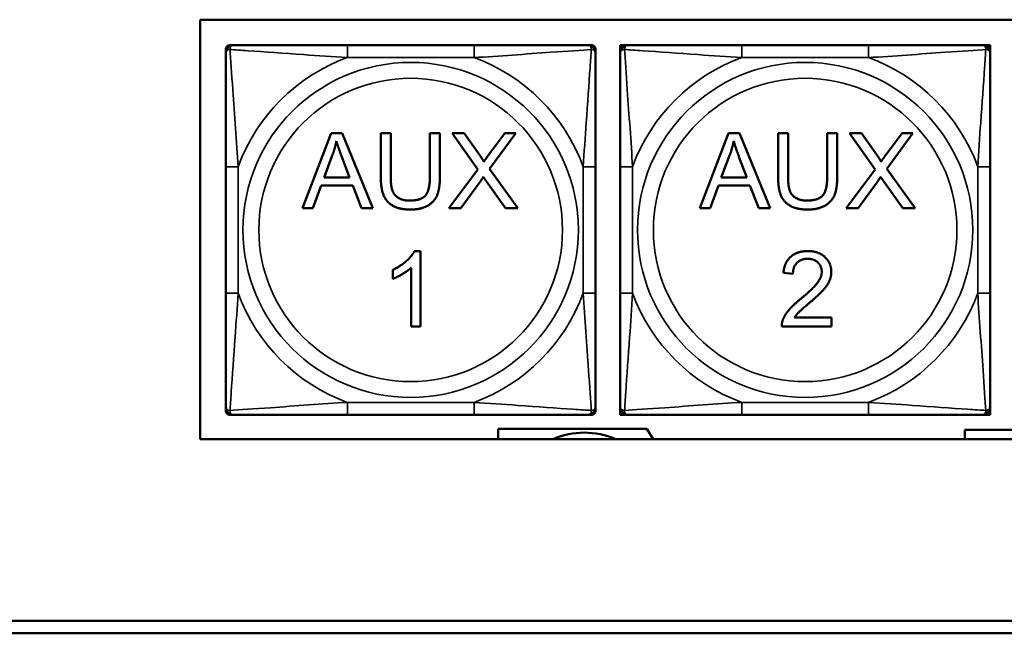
# Model space of a CAD drawing. Header units: inches. Extents: x -32 to 29.2, y -14.4 to 22.6.
# Tile 65 of 256: x -19.2 to -17.7, y -6.2 to -5.2. Entities that reach past the tile are written whole.
import ezdxf

# ---------------------------------------------------------------- set-up
doc = ezdxf.new("R2010")
doc.units = ezdxf.units.IN
doc.header["$MEASUREMENT"] = 0
doc.layers.add('Visible (ANSI)', color=7, linetype='Continuous', lineweight=50)
doc.layers.add('Visible Narrow (ANSI)', color=7, linetype='Continuous', lineweight=35)

msp = doc.modelspace()

# ---------------------------------------------------------------- linework, layer by layer
at = {"layer": 'Visible (ANSI)'}
for p, q in [((-18.9578, -5.873), (-18.9578, -5.2025)), ((-18.9578, -5.2025), (-13.8724, -5.2025)), ((-18.917, -5.2552), (-18.917, -5.2493)), ((-18.911, -5.2434), (-18.9051, -5.2434)), ((-18.5205, -5.2434), (-18.7228, -5.2434)), ((-18.3382, -5.2434), (-18.3323, -5.2434)), ((-18.3264, -5.2493), (-18.3264, -5.2552)), ((-18.287, -5.2434), (-18.281, -5.2434)), ((-18.287, -5.2493), (-18.287, -5.2434)), ((-18.287, -5.2552), (-18.287, -5.2493)), ((-18.281, -5.2434), (-18.2751, -5.2434)), ((-17.8905, -5.2434), (-18.0928, -5.2434)), ((-17.7082, -5.2434), (-17.7023, -5.2434)), ((-17.7023, -5.2434), (-17.6964, -5.2434)), ((-17.6964, -5.2434), (-17.6964, -5.2493)), ((-17.6964, -5.2493), (-17.6964, -5.2552)), ((-18.7946, -5.504), (-18.7485, -5.384)), ((-18.7485, -5.384), (-18.7313, -5.384)), ((-18.7313, -5.384), (-18.6823, -5.504)), ((-18.6694, -5.4534), (-18.6694, -5.384)), ((-18.6694, -5.384), (-18.6535, -5.384)), ((-18.6535, -5.384), (-18.6535, -5.4533)), ((-18.5909, -5.4533), (-18.5909, -5.384)), ((-18.5909, -5.384), (-18.575, -5.384)), ((-18.575, -5.384), (-18.575, -5.4534)), ((-18.5143, -5.4418), (-18.5552, -5.384)), ((-18.5552, -5.384), (-18.5364, -5.384)), ((-18.5364, -5.384), (-18.5144, -5.4148)), ((-18.454, -5.384), (-18.4956, -5.4411)), ((-18.4952, -5.4159), (-18.4713, -5.384)), ((-18.4713, -5.384), (-18.454, -5.384)), ((-18.1601, -5.504), (-18.114, -5.384)), ((-18.114, -5.384), (-18.0968, -5.384)), ((-18.0968, -5.384), (-18.0478, -5.504)), ((-18.0349, -5.4534), (-18.0349, -5.384)), ((-18.0349, -5.384), (-18.019, -5.384)), ((-18.019, -5.384), (-18.019, -5.4533)), ((-17.9565, -5.4533), (-17.9565, -5.384)), ((-17.9565, -5.384), (-17.9405, -5.384)), ((-17.9405, -5.384), (-17.9405, -5.4534)), ((-17.8799, -5.4418), (-17.9208, -5.384)), ((-17.9208, -5.384), (-17.9019, -5.384)), ((-17.9019, -5.384), (-17.88, -5.4148)), ((-17.8195, -5.384), (-17.8611, -5.4411)), ((-17.8608, -5.4159), (-17.8368, -5.384)), ((-17.8368, -5.384), (-17.8195, -5.384)), ((-18.76, -5.4548), (-18.7468, -5.4196)), ((-18.7318, -5.4215), (-18.7192, -5.4548)), ((-18.1256, -5.4548), (-18.1123, -5.4196)), ((-18.0974, -5.4215), (-18.0848, -5.4548)), ((-18.917, -5.4375), (-18.917, -5.6398)), ((-18.3264, -5.6398), (-18.3264, -5.4375)), ((-18.287, -5.4375), (-18.287, -5.6398)), ((-17.6964, -5.6398), (-17.6964, -5.4375)), ((-18.7192, -5.4548), (-18.76, -5.4548)), ((-18.5607, -5.504), (-18.5143, -5.4418)), ((-18.4956, -5.4411), (-18.4507, -5.504)), ((-18.0848, -5.4548), (-18.1256, -5.4548)), ((-17.9263, -5.504), (-17.8799, -5.4418)), ((-17.8611, -5.4411), (-17.8162, -5.504)), ((-18.7646, -5.4677), (-18.7778, -5.504)), ((-18.7143, -5.4677), (-18.7646, -5.4677)), ((-18.7004, -5.504), (-18.7143, -5.4677)), ((-18.5112, -5.4624), (-18.5416, -5.504)), ((-18.4702, -5.504), (-18.5005, -5.4612)), ((-18.1301, -5.4677), (-18.1433, -5.504)), ((-18.0798, -5.4677), (-18.1301, -5.4677)), ((-18.0659, -5.504), (-18.0798, -5.4677)), ((-17.8768, -5.4624), (-17.9072, -5.504)), ((-17.8357, -5.504), (-17.8661, -5.4612)), ((-18.7778, -5.504), (-18.7946, -5.504)), ((-18.6823, -5.504), (-18.7004, -5.504)), ((-18.5416, -5.504), (-18.5607, -5.504)), ((-18.4507, -5.504), (-18.4702, -5.504)), ((-18.1433, -5.504), (-18.1601, -5.504)), ((-18.0478, -5.504), (-18.0659, -5.504)), ((-17.9072, -5.504), (-17.9263, -5.504)), ((-17.8162, -5.504), (-17.8357, -5.504)), ((-18.6157, -5.5724), (-18.6062, -5.5724)), ((-18.6062, -5.5724), (-18.6062, -5.6929)), ((-18.6504, -5.6168), (-18.6504, -5.6025)), ((-18.6209, -5.6929), (-18.6209, -5.599)), ((-18.0112, -5.6086), (-18.0264, -5.6071)), ((-18.0086, -5.6787), (-17.9498, -5.6787)), ((-17.9498, -5.6787), (-17.9498, -5.6929)), ((-18.6062, -5.6929), (-18.6209, -5.6929)), ((-17.9498, -5.6929), (-18.0291, -5.6929)), ((-18.917, -5.828), (-18.917, -5.8221)), ((-18.3264, -5.8221), (-18.3264, -5.828)), ((-18.287, -5.828), (-18.287, -5.8221)), ((-18.287, -5.8339), (-18.287, -5.828)), ((-17.6964, -5.8221), (-17.6964, -5.828)), ((-17.6964, -5.828), (-17.6964, -5.8339)), ((-18.9051, -5.8339), (-18.911, -5.8339)), ((-18.7228, -5.8339), (-18.5205, -5.8339)), ((-18.3323, -5.8339), (-18.3382, -5.8339)), ((-18.281, -5.8339), (-18.287, -5.8339)), ((-18.2751, -5.8339), (-18.281, -5.8339)), ((-18.0928, -5.8339), (-17.8905, -5.8339)), ((-17.7023, -5.8339), (-17.7082, -5.8339)), ((-17.6964, -5.8339), (-17.7023, -5.8339)), ((-18.4822, -5.873), (-18.4822, -5.8566)), ((-18.4822, -5.8566), (-18.2444, -5.8566)), ((-18.2444, -5.8566), (-18.2344, -5.873)), ((-17.7367, -5.873), (-17.7367, -5.8583)), ((-17.7367, -5.8583), (-17.2568, -5.8583)), ((-13.8724, -5.873), (-18.9578, -5.873)), ((-27.8004, -6.1634), (-17.5129, -6.1634)), ((-17.5129, -6.1834), (-27.8004, -6.1834))]:
    msp.add_line(p, q, dxfattribs=at)
for centre, radius, start, end in [((-18.911, -5.2493), 0.00591, 90, 180), ((-18.9051, -5.2552), 0.0118, 90, 180), ((-18.3382, -5.2552), 0.0118, 0, 90), ((-18.3323, -5.2493), 0.00591, 0, 90), ((-18.281, -5.2493), 0.00591, 90, 180), ((-18.2751, -5.2552), 0.0118, 90, 180), ((-17.7082, -5.2552), 0.0118, 0, 90), ((-17.7023, -5.2493), 0.00591, 0, 90), ((-18.9051, -5.8221), 0.0118, 180, 270), ((-18.911, -5.828), 0.00591, 180, 270), ((-18.3382, -5.8221), 0.0118, 270, 0), ((-18.3323, -5.828), 0.00591, 270, 0), ((-18.2751, -5.8221), 0.0118, 180, 270), ((-18.281, -5.828), 0.00591, 180, 270), ((-17.7082, -5.8221), 0.0118, 270, 0), ((-17.7023, -5.828), 0.00591, 270, 0), ((-18.3444, -5.9866), 0.124, 66.2963, 113.7037)]:
    msp.add_arc(centre, radius, start, end, dxfattribs=at)
for points, knots in [([(-18.7228, -5.2434), (-18.7465, -5.2434), (-18.7705, -5.2434), (-18.7938, -5.2434), (-18.8245, -5.2434), (-18.8554, -5.2434), (-18.8786, -5.2434), (-18.8907, -5.2434), (-18.9003, -5.2434), (-18.9051, -5.2434)], [0.2569537, 0.2569537, 0.2569537, 0.2569537, 0.4371919, 0.4371919, 0.4371919, 0.6739428, 0.6739428, 0.6739428, 0.7963818, 0.7963818, 0.7963818, 0.7963818]), ([(-18.3382, -5.2434), (-18.3439, -5.2434), (-18.3564, -5.2434), (-18.3717, -5.2434), (-18.3951, -5.2434), (-18.4242, -5.2434), (-18.4533, -5.2434), (-18.4755, -5.2434), (-18.4981, -5.2434), (-18.5205, -5.2434)], [-0.7968224, -0.7968224, -0.7968224, -0.7968224, -0.6514613, -0.6514613, -0.6514613, -0.427691, -0.427691, -0.427691, -0.2569517, -0.2569517, -0.2569517, -0.2569517]), ([(-18.0928, -5.2434), (-18.1165, -5.2434), (-18.1405, -5.2434), (-18.1638, -5.2434), (-18.1945, -5.2434), (-18.2254, -5.2434), (-18.2486, -5.2434), (-18.2607, -5.2434), (-18.2703, -5.2434), (-18.2751, -5.2434)], [0.2569537, 0.2569537, 0.2569537, 0.2569537, 0.4371919, 0.4371919, 0.4371919, 0.6739428, 0.6739428, 0.6739428, 0.7963818, 0.7963818, 0.7963818, 0.7963818]), ([(-17.7082, -5.2434), (-17.7139, -5.2434), (-17.7264, -5.2434), (-17.7417, -5.2434), (-17.7651, -5.2434), (-17.7942, -5.2434), (-17.8233, -5.2434), (-17.8455, -5.2434), (-17.8681, -5.2434), (-17.8905, -5.2434)], [-0.7968224, -0.7968224, -0.7968224, -0.7968224, -0.6514613, -0.6514613, -0.6514613, -0.427691, -0.427691, -0.427691, -0.2569517, -0.2569517, -0.2569517, -0.2569517]), ([(-18.917, -5.2552), (-18.917, -5.2609), (-18.917, -5.2734), (-18.917, -5.2886), (-18.917, -5.312), (-18.917, -5.3412), (-18.917, -5.3702), (-18.917, -5.3924), (-18.917, -5.4151), (-18.917, -5.4375)], [-0.7968224, -0.7968224, -0.7968224, -0.7968224, -0.6514613, -0.6514613, -0.6514613, -0.427691, -0.427691, -0.427691, -0.2569517, -0.2569517, -0.2569517, -0.2569517]), ([(-18.3264, -5.4375), (-18.3264, -5.4138), (-18.3264, -5.3898), (-18.3264, -5.3665), (-18.3264, -5.3358), (-18.3264, -5.3049), (-18.3264, -5.2817), (-18.3264, -5.2697), (-18.3264, -5.26), (-18.3264, -5.2552)], [0.2569537, 0.2569537, 0.2569537, 0.2569537, 0.4371919, 0.4371919, 0.4371919, 0.6739428, 0.6739428, 0.6739428, 0.7963818, 0.7963818, 0.7963818, 0.7963818]), ([(-18.287, -5.2552), (-18.287, -5.2609), (-18.287, -5.2734), (-18.287, -5.2886), (-18.287, -5.312), (-18.287, -5.3412), (-18.287, -5.3702), (-18.287, -5.3924), (-18.287, -5.4151), (-18.287, -5.4375)], [-0.7968224, -0.7968224, -0.7968224, -0.7968224, -0.6514613, -0.6514613, -0.6514613, -0.427691, -0.427691, -0.427691, -0.2569517, -0.2569517, -0.2569517, -0.2569517]), ([(-17.6964, -5.4375), (-17.6964, -5.4138), (-17.6964, -5.3898), (-17.6964, -5.3665), (-17.6964, -5.3358), (-17.6964, -5.3049), (-17.6964, -5.2817), (-17.6964, -5.2697), (-17.6964, -5.26), (-17.6964, -5.2552)], [0.2569537, 0.2569537, 0.2569537, 0.2569537, 0.4371919, 0.4371919, 0.4371919, 0.6739428, 0.6739428, 0.6739428, 0.7963818, 0.7963818, 0.7963818, 0.7963818]), ([(-18.917, -5.6398), (-18.917, -5.6635), (-18.917, -5.6874), (-18.917, -5.7108), (-18.917, -5.7415), (-18.917, -5.7724), (-18.917, -5.7956), (-18.917, -5.8076), (-18.917, -5.8173), (-18.917, -5.8221)], [0.2569537, 0.2569537, 0.2569537, 0.2569537, 0.4371919, 0.4371919, 0.4371919, 0.6739428, 0.6739428, 0.6739428, 0.7963818, 0.7963818, 0.7963818, 0.7963818]), ([(-18.3264, -5.8221), (-18.3264, -5.8164), (-18.3264, -5.8039), (-18.3264, -5.7887), (-18.3264, -5.7652), (-18.3264, -5.7361), (-18.3264, -5.707), (-18.3264, -5.6849), (-18.3264, -5.6622), (-18.3264, -5.6398)], [-0.7968224, -0.7968224, -0.7968224, -0.7968224, -0.6514613, -0.6514613, -0.6514613, -0.427691, -0.427691, -0.427691, -0.2569517, -0.2569517, -0.2569517, -0.2569517]), ([(-18.287, -5.6398), (-18.287, -5.6635), (-18.287, -5.6874), (-18.287, -5.7108), (-18.287, -5.7415), (-18.287, -5.7724), (-18.287, -5.7956), (-18.287, -5.8076), (-18.287, -5.8173), (-18.287, -5.8221)], [0.2569537, 0.2569537, 0.2569537, 0.2569537, 0.4371919, 0.4371919, 0.4371919, 0.6739428, 0.6739428, 0.6739428, 0.7963818, 0.7963818, 0.7963818, 0.7963818]), ([(-17.6964, -5.8221), (-17.6964, -5.8164), (-17.6964, -5.8039), (-17.6964, -5.7887), (-17.6964, -5.7652), (-17.6964, -5.7361), (-17.6964, -5.707), (-17.6964, -5.6849), (-17.6964, -5.6622), (-17.6964, -5.6398)], [-0.7968224, -0.7968224, -0.7968224, -0.7968224, -0.6514613, -0.6514613, -0.6514613, -0.427691, -0.427691, -0.427691, -0.2569517, -0.2569517, -0.2569517, -0.2569517]), ([(-18.9051, -5.8339), (-18.8994, -5.8339), (-18.8869, -5.8339), (-18.8717, -5.8339), (-18.8483, -5.8339), (-18.8191, -5.8339), (-18.7901, -5.8339), (-18.7679, -5.8339), (-18.7452, -5.8339), (-18.7228, -5.8339)], [-0.7968224, -0.7968224, -0.7968224, -0.7968224, -0.6514613, -0.6514613, -0.6514613, -0.427691, -0.427691, -0.427691, -0.2569517, -0.2569517, -0.2569517, -0.2569517]), ([(-18.5205, -5.8339), (-18.4969, -5.8339), (-18.4729, -5.8339), (-18.4495, -5.8339), (-18.4188, -5.8339), (-18.388, -5.8339), (-18.3647, -5.8339), (-18.3527, -5.8339), (-18.3431, -5.8339), (-18.3382, -5.8339)], [0.2569537, 0.2569537, 0.2569537, 0.2569537, 0.4371919, 0.4371919, 0.4371919, 0.6739428, 0.6739428, 0.6739428, 0.7963818, 0.7963818, 0.7963818, 0.7963818]), ([(-18.2751, -5.8339), (-18.2694, -5.8339), (-18.2569, -5.8339), (-18.2417, -5.8339), (-18.2183, -5.8339), (-18.1891, -5.8339), (-18.1601, -5.8339), (-18.1379, -5.8339), (-18.1152, -5.8339), (-18.0928, -5.8339)], [-0.7968224, -0.7968224, -0.7968224, -0.7968224, -0.6514613, -0.6514613, -0.6514613, -0.427691, -0.427691, -0.427691, -0.2569517, -0.2569517, -0.2569517, -0.2569517]), ([(-17.8905, -5.8339), (-17.8669, -5.8339), (-17.8429, -5.8339), (-17.8195, -5.8339), (-17.7888, -5.8339), (-17.758, -5.8339), (-17.7347, -5.8339), (-17.7227, -5.8339), (-17.7131, -5.8339), (-17.7082, -5.8339)], [0.2569537, 0.2569537, 0.2569537, 0.2569537, 0.4371919, 0.4371919, 0.4371919, 0.6739428, 0.6739428, 0.6739428, 0.7963818, 0.7963818, 0.7963818, 0.7963818])]:
    msp.add_open_spline(points, degree=3, knots=knots, dxfattribs=at)
for points in [[(-18.7468, -5.4196), (-18.7426, -5.4082), (-18.7403, -5.3966)], [(-18.7403, -5.3966), (-18.7375, -5.4063), (-18.7318, -5.4215)], [(-18.1123, -5.4196), (-18.1082, -5.4082), (-18.1058, -5.3966)], [(-18.1058, -5.3966), (-18.1031, -5.4063), (-18.0974, -5.4215)], [(-18.5144, -5.4148), (-18.5076, -5.4243), (-18.5048, -5.4295)], [(-18.5048, -5.4295), (-18.5008, -5.4231), (-18.4952, -5.4159)], [(-17.88, -5.4148), (-17.8731, -5.4243), (-17.8704, -5.4295)], [(-17.8704, -5.4295), (-17.8664, -5.4231), (-17.8608, -5.4159)], [(-18.6219, -5.506), (-18.6387, -5.506), (-18.6602, -5.4944), (-18.6694, -5.4724), (-18.6694, -5.4534)], [(-18.6535, -5.4533), (-18.6535, -5.4688), (-18.6477, -5.4836), (-18.6335, -5.4917), (-18.6233, -5.4917)], [(-18.6233, -5.4917), (-18.6058, -5.4917), (-18.5909, -5.4758), (-18.5909, -5.4533)], [(-18.575, -5.4534), (-18.575, -5.4715), (-18.5831, -5.4927), (-18.6045, -5.506), (-18.6219, -5.506)], [(-18.5056, -5.4538), (-18.5095, -5.4599), (-18.5112, -5.4624)], [(-18.5005, -5.4612), (-18.5031, -5.4576), (-18.5056, -5.4538)], [(-17.9875, -5.506), (-18.0043, -5.506), (-18.0258, -5.4944), (-18.0349, -5.4724), (-18.0349, -5.4534)], [(-18.019, -5.4533), (-18.019, -5.4688), (-18.0132, -5.4836), (-17.9991, -5.4917), (-17.9888, -5.4917)], [(-17.9888, -5.4917), (-17.9714, -5.4917), (-17.9565, -5.4758), (-17.9565, -5.4533)], [(-17.9405, -5.4534), (-17.9405, -5.4715), (-17.9487, -5.4927), (-17.9701, -5.506), (-17.9875, -5.506)], [(-17.8711, -5.4538), (-17.875, -5.4599), (-17.8768, -5.4624)], [(-17.8661, -5.4612), (-17.8686, -5.4576), (-17.8711, -5.4538)], [(-18.6504, -5.6025), (-18.6381, -5.5967), (-18.6196, -5.5802), (-18.6157, -5.5724)], [(-18.0264, -5.6071), (-18.0248, -5.5902), (-18.0045, -5.5724), (-17.9874, -5.5724)], [(-17.9874, -5.5724), (-17.9701, -5.5724), (-17.95, -5.5915), (-17.95, -5.6057)], [(-17.9878, -5.5846), (-17.9984, -5.5846), (-18.0111, -5.5974), (-18.0112, -5.6086)], [(-17.9652, -5.6053), (-17.9652, -5.5966), (-17.9777, -5.5846), (-17.9878, -5.5846)], [(-18.6209, -5.599), (-18.6263, -5.6041), (-18.6435, -5.6142), (-18.6504, -5.6168)], [(-17.9984, -5.6485), (-17.9789, -5.6324), (-17.9652, -5.6138), (-17.9652, -5.6053)], [(-17.95, -5.6057), (-17.95, -5.6129), (-17.9559, -5.6268), (-17.9696, -5.6422), (-17.9854, -5.6556)], [(-18.0274, -5.6826), (-18.0244, -5.6745), (-18.011, -5.6588), (-17.9984, -5.6485)], [(-17.9854, -5.6556), (-17.9987, -5.6667), (-18.0062, -5.6747), (-18.0086, -5.6787)], [(-18.0291, -5.6929), (-18.0293, -5.6876), (-18.0274, -5.6826)]]:
    msp.add_open_spline(points, degree=2, dxfattribs=at)
at = {"layer": 'Visible Narrow (ANSI)'}
for p, q in [((-18.7228, -5.2434), (-18.7228, -5.2631)), ((-18.5205, -5.2434), (-18.5205, -5.2631)), ((-18.0928, -5.2434), (-18.0928, -5.2631)), ((-17.8905, -5.2434), (-17.8905, -5.2631)), ((-18.7228, -5.2631), (-18.5205, -5.2631)), ((-18.0928, -5.2631), (-17.8905, -5.2631)), ((-18.917, -5.4375), (-18.8973, -5.4375)), ((-18.8973, -5.6398), (-18.8973, -5.4375)), ((-18.3461, -5.4375), (-18.3461, -5.6398)), ((-18.3264, -5.4375), (-18.3461, -5.4375)), ((-18.287, -5.4375), (-18.2673, -5.4375)), ((-18.2673, -5.6398), (-18.2673, -5.4375)), ((-17.7161, -5.4375), (-17.7161, -5.6398)), ((-17.6964, -5.4375), (-17.7161, -5.4375)), ((-18.917, -5.6398), (-18.8973, -5.6398)), ((-18.3264, -5.6398), (-18.3461, -5.6398)), ((-18.287, -5.6398), (-18.2673, -5.6398)), ((-17.6964, -5.6398), (-17.7161, -5.6398)), ((-18.5205, -5.8142), (-18.7228, -5.8142)), ((-18.7228, -5.8339), (-18.7228, -5.8142)), ((-18.5205, -5.8339), (-18.5205, -5.8142)), ((-17.8905, -5.8142), (-18.0928, -5.8142)), ((-18.0928, -5.8339), (-18.0928, -5.8142)), ((-17.8905, -5.8339), (-17.8905, -5.8142))]:
    msp.add_line(p, q, dxfattribs=at)
for centre, radius in [((-18.6217, -5.5386), 0.2678), ((-17.9917, -5.5386), 0.2678), ((-18.6217, -5.5386), 0.2424), ((-17.9917, -5.5386), 0.2424)]:
    msp.add_circle(centre, radius, dxfattribs=at)
for centre, start, end in [((-18.6217, -5.5386), 110.1547, 159.8453), ((-18.6217, -5.5386), 20.1547, 69.8453), ((-17.9917, -5.5386), 110.1547, 159.8453), ((-17.9917, -5.5386), 20.1547, 69.8453), ((-18.6217, -5.5386), 200.1547, 249.8453), ((-18.6217, -5.5386), 290.1547, 339.8453), ((-17.9917, -5.5386), 200.1547, 249.8453), ((-17.9917, -5.5386), 290.1547, 339.8453)]:
    msp.add_arc(centre, 0.2936, start, end, dxfattribs=at)
for points, knots in [([(-18.917, -5.2552), (-18.917, -5.2546), (-18.9169, -5.2541), (-18.9166, -5.2533), (-18.9165, -5.2529), (-18.9161, -5.2523), (-18.9159, -5.2521), (-18.9156, -5.2518), (-18.9155, -5.2517), (-18.915, -5.2513), (-18.9147, -5.2511), (-18.9138, -5.2507), (-18.9131, -5.2505), (-18.9117, -5.2503), (-18.9109, -5.2502), (-18.9101, -5.2502)], [-0.0532704, -0.0532704, -0.0532704, -0.0532704, -0.04377373, -0.04377373, -0.03521335, -0.03521335, -0.02986312, -0.02986312, -0.02651922, -0.02651922, -0.01983142, -0.01983142, -0.00913095, -0.00913095, 0.00023197, 0.00023197, 0.00023197, 0.00023197]), ([(-18.9101, -5.2502), (-18.9101, -5.2494), (-18.9101, -5.2486), (-18.9098, -5.2472), (-18.9096, -5.2465), (-18.9092, -5.2456), (-18.909, -5.2453), (-18.9087, -5.2449), (-18.9086, -5.2447), (-18.9082, -5.2444), (-18.908, -5.2443), (-18.9075, -5.2439), (-18.9071, -5.2437), (-18.9062, -5.2434), (-18.9057, -5.2434), (-18.9051, -5.2434)], [-0.00023197, -0.00023197, -0.00023197, -0.00023197, 0.00913095, 0.00913095, 0.01983142, 0.01983142, 0.02651922, 0.02651922, 0.02986312, 0.02986312, 0.03521335, 0.03521335, 0.04377373, 0.04377373, 0.0532704, 0.0532704, 0.0532704, 0.0532704]), ([(-18.9101, -5.2502), (-18.9024, -5.2507), (-18.8924, -5.2514), (-18.8554, -5.2538), (-18.8237, -5.2561), (-18.7694, -5.26), (-18.7462, -5.2616), (-18.7228, -5.2631)], [-0.7478145, -0.7478145, -0.7478145, -0.7478145, -0.6493253, -0.6493253, -0.427691, -0.427691, -0.2569537, -0.2569537, -0.2569537, -0.2569537]), ([(-18.8973, -5.4375), (-18.8997, -5.397), (-18.903, -5.3547), (-18.9076, -5.289), (-18.9092, -5.2646), (-18.9101, -5.2502)], [0.2569517, 0.2569517, 0.2569517, 0.2569517, 0.5559983, 0.5559983, 0.7482818, 0.7482818, 0.7482818, 0.7482818]), ([(-18.5205, -5.2631), (-18.4801, -5.2607), (-18.4377, -5.2574), (-18.372, -5.2527), (-18.3476, -5.2511), (-18.3333, -5.2502)], [0.2569517, 0.2569517, 0.2569517, 0.2569517, 0.5559983, 0.5559983, 0.7482818, 0.7482818, 0.7482818, 0.7482818]), ([(-18.3333, -5.2502), (-18.3337, -5.2579), (-18.3344, -5.2679), (-18.3369, -5.3049), (-18.3392, -5.3366), (-18.343, -5.3909), (-18.3447, -5.4141), (-18.3461, -5.4375)], [-0.7478145, -0.7478145, -0.7478145, -0.7478145, -0.6493253, -0.6493253, -0.427691, -0.427691, -0.2569537, -0.2569537, -0.2569537, -0.2569537]), ([(-18.3382, -5.2434), (-18.3377, -5.2434), (-18.3372, -5.2434), (-18.3363, -5.2437), (-18.3359, -5.2439), (-18.3353, -5.2443), (-18.3351, -5.2444), (-18.3348, -5.2447), (-18.3347, -5.2449), (-18.3344, -5.2453), (-18.3342, -5.2456), (-18.3337, -5.2465), (-18.3335, -5.2472), (-18.3333, -5.2486), (-18.3332, -5.2494), (-18.3333, -5.2502)], [-0.0532704, -0.0532704, -0.0532704, -0.0532704, -0.04377373, -0.04377373, -0.03521335, -0.03521335, -0.02986312, -0.02986312, -0.02651922, -0.02651922, -0.01983142, -0.01983142, -0.00913095, -0.00913095, 0.00023197, 0.00023197, 0.00023197, 0.00023197]), ([(-18.3333, -5.2502), (-18.3324, -5.2502), (-18.3317, -5.2503), (-18.3302, -5.2505), (-18.3295, -5.2507), (-18.3286, -5.2511), (-18.3283, -5.2513), (-18.3279, -5.2517), (-18.3278, -5.2518), (-18.3275, -5.2521), (-18.3273, -5.2523), (-18.3269, -5.2529), (-18.3267, -5.2533), (-18.3265, -5.2541), (-18.3264, -5.2546), (-18.3264, -5.2552)], [-0.00023197, -0.00023197, -0.00023197, -0.00023197, 0.00913095, 0.00913095, 0.01983142, 0.01983142, 0.02651922, 0.02651922, 0.02986312, 0.02986312, 0.03521335, 0.03521335, 0.04377373, 0.04377373, 0.0532704, 0.0532704, 0.0532704, 0.0532704]), ([(-18.287, -5.2552), (-18.287, -5.2546), (-18.2869, -5.2541), (-18.2866, -5.2533), (-18.2865, -5.2529), (-18.2861, -5.2523), (-18.2859, -5.2521), (-18.2856, -5.2518), (-18.2855, -5.2517), (-18.285, -5.2513), (-18.2847, -5.2511), (-18.2838, -5.2507), (-18.2831, -5.2505), (-18.2817, -5.2503), (-18.2809, -5.2502), (-18.2801, -5.2502)], [-0.0532704, -0.0532704, -0.0532704, -0.0532704, -0.04377373, -0.04377373, -0.03521335, -0.03521335, -0.02986312, -0.02986312, -0.02651922, -0.02651922, -0.01983142, -0.01983142, -0.00913095, -0.00913095, 0.00023197, 0.00023197, 0.00023197, 0.00023197]), ([(-18.2801, -5.2502), (-18.2801, -5.2494), (-18.2801, -5.2486), (-18.2798, -5.2472), (-18.2796, -5.2465), (-18.2792, -5.2456), (-18.279, -5.2453), (-18.2787, -5.2449), (-18.2786, -5.2447), (-18.2782, -5.2444), (-18.278, -5.2443), (-18.2775, -5.2439), (-18.2771, -5.2437), (-18.2762, -5.2434), (-18.2757, -5.2434), (-18.2751, -5.2434)], [-0.00023197, -0.00023197, -0.00023197, -0.00023197, 0.00913095, 0.00913095, 0.01983142, 0.01983142, 0.02651922, 0.02651922, 0.02986312, 0.02986312, 0.03521335, 0.03521335, 0.04377373, 0.04377373, 0.0532704, 0.0532704, 0.0532704, 0.0532704]), ([(-18.2801, -5.2502), (-18.2724, -5.2507), (-18.2624, -5.2514), (-18.2254, -5.2538), (-18.1937, -5.2561), (-18.1394, -5.26), (-18.1162, -5.2616), (-18.0928, -5.2631)], [-0.7478145, -0.7478145, -0.7478145, -0.7478145, -0.6493253, -0.6493253, -0.427691, -0.427691, -0.2569537, -0.2569537, -0.2569537, -0.2569537]), ([(-18.2673, -5.4375), (-18.2697, -5.397), (-18.273, -5.3547), (-18.2776, -5.289), (-18.2792, -5.2646), (-18.2801, -5.2502)], [0.2569517, 0.2569517, 0.2569517, 0.2569517, 0.5559983, 0.5559983, 0.7482818, 0.7482818, 0.7482818, 0.7482818]), ([(-17.8905, -5.2631), (-17.8501, -5.2607), (-17.8077, -5.2574), (-17.742, -5.2527), (-17.7176, -5.2511), (-17.7033, -5.2502)], [0.2569517, 0.2569517, 0.2569517, 0.2569517, 0.5559983, 0.5559983, 0.7482818, 0.7482818, 0.7482818, 0.7482818]), ([(-17.7033, -5.2502), (-17.7037, -5.2579), (-17.7044, -5.2679), (-17.7069, -5.3049), (-17.7092, -5.3366), (-17.713, -5.3909), (-17.7147, -5.4141), (-17.7161, -5.4375)], [-0.7478145, -0.7478145, -0.7478145, -0.7478145, -0.6493253, -0.6493253, -0.427691, -0.427691, -0.2569537, -0.2569537, -0.2569537, -0.2569537]), ([(-17.7082, -5.2434), (-17.7077, -5.2434), (-17.7072, -5.2434), (-17.7063, -5.2437), (-17.7059, -5.2439), (-17.7053, -5.2443), (-17.7051, -5.2444), (-17.7048, -5.2447), (-17.7047, -5.2449), (-17.7044, -5.2453), (-17.7042, -5.2456), (-17.7037, -5.2465), (-17.7035, -5.2472), (-17.7033, -5.2486), (-17.7032, -5.2494), (-17.7033, -5.2502)], [-0.0532704, -0.0532704, -0.0532704, -0.0532704, -0.04377373, -0.04377373, -0.03521335, -0.03521335, -0.02986312, -0.02986312, -0.02651922, -0.02651922, -0.01983142, -0.01983142, -0.00913095, -0.00913095, 0.00023197, 0.00023197, 0.00023197, 0.00023197]), ([(-17.7033, -5.2502), (-17.7024, -5.2502), (-17.7017, -5.2503), (-17.7002, -5.2505), (-17.6995, -5.2507), (-17.6986, -5.2511), (-17.6983, -5.2513), (-17.6979, -5.2517), (-17.6978, -5.2518), (-17.6975, -5.2521), (-17.6973, -5.2523), (-17.6969, -5.2529), (-17.6967, -5.2533), (-17.6965, -5.2541), (-17.6964, -5.2546), (-17.6964, -5.2552)], [-0.00023197, -0.00023197, -0.00023197, -0.00023197, 0.00913095, 0.00913095, 0.01983142, 0.01983142, 0.02651922, 0.02651922, 0.02986312, 0.02986312, 0.03521335, 0.03521335, 0.04377373, 0.04377373, 0.0532704, 0.0532704, 0.0532704, 0.0532704]), ([(-18.9101, -5.8271), (-18.9096, -5.8194), (-18.909, -5.8094), (-18.9065, -5.7724), (-18.9042, -5.7406), (-18.9003, -5.6864), (-18.8987, -5.6632), (-18.8973, -5.6398)], [-0.7478145, -0.7478145, -0.7478145, -0.7478145, -0.6493253, -0.6493253, -0.427691, -0.427691, -0.2569537, -0.2569537, -0.2569537, -0.2569537]), ([(-18.3461, -5.6398), (-18.3437, -5.6803), (-18.3404, -5.7226), (-18.3358, -5.7883), (-18.3342, -5.8127), (-18.3333, -5.8271)], [0.2569517, 0.2569517, 0.2569517, 0.2569517, 0.5559983, 0.5559983, 0.7482818, 0.7482818, 0.7482818, 0.7482818]), ([(-18.2801, -5.8271), (-18.2796, -5.8194), (-18.279, -5.8094), (-18.2765, -5.7724), (-18.2742, -5.7406), (-18.2703, -5.6864), (-18.2687, -5.6632), (-18.2673, -5.6398)], [-0.7478145, -0.7478145, -0.7478145, -0.7478145, -0.6493253, -0.6493253, -0.427691, -0.427691, -0.2569537, -0.2569537, -0.2569537, -0.2569537]), ([(-17.7161, -5.6398), (-17.7137, -5.6803), (-17.7104, -5.7226), (-17.7058, -5.7883), (-17.7042, -5.8127), (-17.7033, -5.8271)], [0.2569517, 0.2569517, 0.2569517, 0.2569517, 0.5559983, 0.5559983, 0.7482818, 0.7482818, 0.7482818, 0.7482818]), ([(-18.7228, -5.8142), (-18.7633, -5.8166), (-18.8057, -5.8199), (-18.8713, -5.8245), (-18.8957, -5.8261), (-18.9101, -5.8271)], [0.2569517, 0.2569517, 0.2569517, 0.2569517, 0.5559983, 0.5559983, 0.7482818, 0.7482818, 0.7482818, 0.7482818]), ([(-18.3333, -5.8271), (-18.3409, -5.8266), (-18.3509, -5.8259), (-18.388, -5.8235), (-18.4197, -5.8212), (-18.4739, -5.8173), (-18.4972, -5.8156), (-18.5205, -5.8142)], [-0.7478145, -0.7478145, -0.7478145, -0.7478145, -0.6493253, -0.6493253, -0.427691, -0.427691, -0.2569537, -0.2569537, -0.2569537, -0.2569537]), ([(-18.0928, -5.8142), (-18.1333, -5.8166), (-18.1757, -5.8199), (-18.2413, -5.8245), (-18.2657, -5.8261), (-18.2801, -5.8271)], [0.2569517, 0.2569517, 0.2569517, 0.2569517, 0.5559983, 0.5559983, 0.7482818, 0.7482818, 0.7482818, 0.7482818]), ([(-17.7033, -5.8271), (-17.7109, -5.8266), (-17.7209, -5.8259), (-17.758, -5.8235), (-17.7897, -5.8212), (-17.8439, -5.8173), (-17.8672, -5.8156), (-17.8905, -5.8142)], [-0.7478145, -0.7478145, -0.7478145, -0.7478145, -0.6493253, -0.6493253, -0.427691, -0.427691, -0.2569537, -0.2569537, -0.2569537, -0.2569537]), ([(-18.9101, -5.8271), (-18.9109, -5.8271), (-18.9117, -5.827), (-18.9131, -5.8268), (-18.9138, -5.8266), (-18.9147, -5.8262), (-18.915, -5.826), (-18.9155, -5.8256), (-18.9156, -5.8255), (-18.9159, -5.8252), (-18.9161, -5.825), (-18.9165, -5.8244), (-18.9166, -5.824), (-18.9169, -5.8231), (-18.917, -5.8226), (-18.917, -5.8221)], [-0.00023197, -0.00023197, -0.00023197, -0.00023197, 0.00913095, 0.00913095, 0.01983142, 0.01983142, 0.02651922, 0.02651922, 0.02986312, 0.02986312, 0.03521335, 0.03521335, 0.04377373, 0.04377373, 0.0532704, 0.0532704, 0.0532704, 0.0532704]), ([(-18.9051, -5.8339), (-18.9057, -5.8339), (-18.9062, -5.8339), (-18.9071, -5.8336), (-18.9075, -5.8334), (-18.908, -5.833), (-18.9082, -5.8329), (-18.9086, -5.8326), (-18.9087, -5.8324), (-18.909, -5.832), (-18.9092, -5.8317), (-18.9096, -5.8308), (-18.9098, -5.8301), (-18.9101, -5.8287), (-18.9101, -5.8279), (-18.9101, -5.8271)], [-0.0532704, -0.0532704, -0.0532704, -0.0532704, -0.04377373, -0.04377373, -0.03521335, -0.03521335, -0.02986312, -0.02986312, -0.02651922, -0.02651922, -0.01983142, -0.01983142, -0.00913095, -0.00913095, 0.00023197, 0.00023197, 0.00023197, 0.00023197]), ([(-18.3333, -5.8271), (-18.3332, -5.8279), (-18.3333, -5.8287), (-18.3335, -5.8301), (-18.3337, -5.8308), (-18.3342, -5.8317), (-18.3344, -5.832), (-18.3347, -5.8324), (-18.3348, -5.8326), (-18.3351, -5.8329), (-18.3353, -5.833), (-18.3359, -5.8334), (-18.3363, -5.8336), (-18.3372, -5.8339), (-18.3377, -5.8339), (-18.3382, -5.8339)], [-0.00023197, -0.00023197, -0.00023197, -0.00023197, 0.00913095, 0.00913095, 0.01983142, 0.01983142, 0.02651922, 0.02651922, 0.02986312, 0.02986312, 0.03521335, 0.03521335, 0.04377373, 0.04377373, 0.0532704, 0.0532704, 0.0532704, 0.0532704]), ([(-18.3264, -5.8221), (-18.3264, -5.8226), (-18.3265, -5.8231), (-18.3267, -5.824), (-18.3269, -5.8244), (-18.3273, -5.825), (-18.3275, -5.8252), (-18.3278, -5.8255), (-18.3279, -5.8256), (-18.3283, -5.826), (-18.3286, -5.8262), (-18.3295, -5.8266), (-18.3302, -5.8268), (-18.3317, -5.827), (-18.3324, -5.8271), (-18.3333, -5.8271)], [-0.0532704, -0.0532704, -0.0532704, -0.0532704, -0.04377373, -0.04377373, -0.03521335, -0.03521335, -0.02986312, -0.02986312, -0.02651922, -0.02651922, -0.01983142, -0.01983142, -0.00913095, -0.00913095, 0.00023197, 0.00023197, 0.00023197, 0.00023197]), ([(-18.2801, -5.8271), (-18.2809, -5.8271), (-18.2817, -5.827), (-18.2831, -5.8268), (-18.2838, -5.8266), (-18.2847, -5.8262), (-18.285, -5.826), (-18.2855, -5.8256), (-18.2856, -5.8255), (-18.2859, -5.8252), (-18.2861, -5.825), (-18.2865, -5.8244), (-18.2866, -5.824), (-18.2869, -5.8231), (-18.287, -5.8226), (-18.287, -5.8221)], [-0.00023197, -0.00023197, -0.00023197, -0.00023197, 0.00913095, 0.00913095, 0.01983142, 0.01983142, 0.02651922, 0.02651922, 0.02986312, 0.02986312, 0.03521335, 0.03521335, 0.04377373, 0.04377373, 0.0532704, 0.0532704, 0.0532704, 0.0532704]), ([(-18.2751, -5.8339), (-18.2757, -5.8339), (-18.2762, -5.8339), (-18.2771, -5.8336), (-18.2775, -5.8334), (-18.278, -5.833), (-18.2782, -5.8329), (-18.2786, -5.8326), (-18.2787, -5.8324), (-18.279, -5.832), (-18.2792, -5.8317), (-18.2796, -5.8308), (-18.2798, -5.8301), (-18.2801, -5.8287), (-18.2801, -5.8279), (-18.2801, -5.8271)], [-0.0532704, -0.0532704, -0.0532704, -0.0532704, -0.04377373, -0.04377373, -0.03521335, -0.03521335, -0.02986312, -0.02986312, -0.02651922, -0.02651922, -0.01983142, -0.01983142, -0.00913095, -0.00913095, 0.00023197, 0.00023197, 0.00023197, 0.00023197]), ([(-17.7033, -5.8271), (-17.7032, -5.8279), (-17.7033, -5.8287), (-17.7035, -5.8301), (-17.7037, -5.8308), (-17.7042, -5.8317), (-17.7044, -5.832), (-17.7047, -5.8324), (-17.7048, -5.8326), (-17.7051, -5.8329), (-17.7053, -5.833), (-17.7059, -5.8334), (-17.7063, -5.8336), (-17.7072, -5.8339), (-17.7077, -5.8339), (-17.7082, -5.8339)], [-0.00023197, -0.00023197, -0.00023197, -0.00023197, 0.00913095, 0.00913095, 0.01983142, 0.01983142, 0.02651922, 0.02651922, 0.02986312, 0.02986312, 0.03521335, 0.03521335, 0.04377373, 0.04377373, 0.0532704, 0.0532704, 0.0532704, 0.0532704]), ([(-17.6964, -5.8221), (-17.6964, -5.8226), (-17.6965, -5.8231), (-17.6967, -5.824), (-17.6969, -5.8244), (-17.6973, -5.825), (-17.6975, -5.8252), (-17.6978, -5.8255), (-17.6979, -5.8256), (-17.6983, -5.826), (-17.6986, -5.8262), (-17.6995, -5.8266), (-17.7002, -5.8268), (-17.7017, -5.827), (-17.7024, -5.8271), (-17.7033, -5.8271)], [-0.0532704, -0.0532704, -0.0532704, -0.0532704, -0.04377373, -0.04377373, -0.03521335, -0.03521335, -0.02986312, -0.02986312, -0.02651922, -0.02651922, -0.01983142, -0.01983142, -0.00913095, -0.00913095, 0.00023197, 0.00023197, 0.00023197, 0.00023197])]:
    msp.add_open_spline(points, degree=3, knots=knots, dxfattribs=at)

doc.saveas('drawing.dxf')
